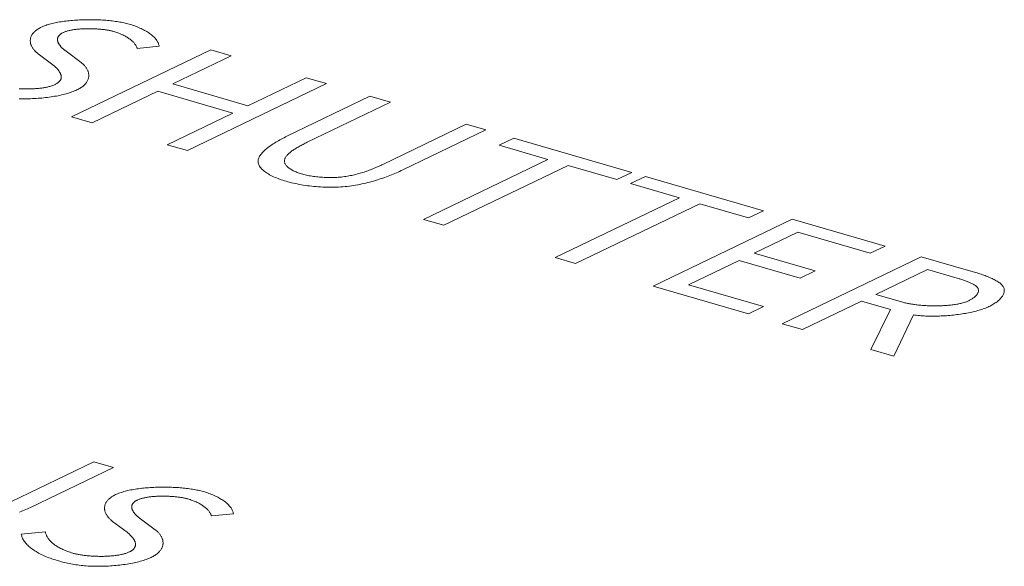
# Model space of a CAD drawing. Header units: millimetres. Extents: x 3925 to 5043, y -86 to 778.
# Tile 71 of 113: x 4735.12 to 4741.81, y 123.1 to 126.81. Entities that reach past the tile are written whole.
import ezdxf

# ---------------------------------------------------------------- set-up
doc = ezdxf.new("R2010")
doc.units = ezdxf.units.MM
doc.header["$LTSCALE"] = 46.255
doc.layers.add('H30K-TOP-COVDXF_CONTINUOUS_LINE', color=7, linetype='CONTINUOUS')

msp = doc.modelspace()

# ---------------------------------------------------------------- linework, layer by layer
at = {"layer": 'H30K-TOP-COVDXF_CONTINUOUS_LINE', "color": 7, "linetype": 'Continuous', "lineweight": 0}
for p, q in [((4735.9155, 126.6139), (4736.0647, 126.6293)), ((4735.2436, 126.5773), (4735.3425, 126.5027)), ((4735.5336, 126.5199), (4735.4322, 126.5954)), ((4736.4146, 126.6042), (4735.4698, 126.149)), ((4736.1577, 126.3732), (4736.5534, 126.5639)), ((4736.5534, 126.5639), (4736.4146, 126.6042)), ((4736.668, 126.2247), (4736.1577, 126.3732)), ((4736.2562, 125.9202), (4737.201, 126.3755)), ((4737.0638, 126.4154), (4736.668, 126.2247)), ((4737.201, 126.3755), (4737.0638, 126.4154)), ((4735.6086, 126.1086), (4736.0546, 126.3235)), ((4736.0546, 126.3235), (4736.5649, 126.1751)), ((4737.4965, 126.2895), (4736.9325, 126.0177)), ((4737.6353, 126.2492), (4737.4965, 126.2895)), ((4737.0702, 125.9769), (4737.6353, 126.2492)), ((4736.5649, 126.1751), (4736.119, 125.9602)), ((4735.4698, 126.149), (4735.6086, 126.1086)), ((4738.2829, 126.0608), (4738.1501, 126.0994)), ((4736.119, 125.9602), (4736.2562, 125.9202)), ((4738.4739, 126.0053), (4738.3734, 125.9568)), ((4738.3734, 125.9568), (4738.7046, 125.8605)), ((4739.2752, 125.7722), (4738.4739, 126.0053)), ((4738.7046, 125.8605), (4737.8604, 125.4537)), ((4737.9991, 125.4133), (4738.8434, 125.8201)), ((4738.8434, 125.8201), (4739.1747, 125.7237)), ((4739.1747, 125.7237), (4739.2752, 125.7722)), ((4739.3678, 125.7453), (4739.2672, 125.6968)), ((4739.2672, 125.6968), (4739.5985, 125.6005)), ((4740.1691, 125.5122), (4739.3678, 125.7453)), ((4739.5985, 125.6005), (4738.7542, 125.1937)), ((4738.893, 125.1533), (4739.7372, 125.5601)), ((4739.7372, 125.5601), (4740.0685, 125.4638)), ((4740.0685, 125.4638), (4740.1691, 125.5122)), ((4737.8604, 125.4537), (4737.9991, 125.4133)), ((4740.3645, 125.4553), (4739.4198, 125.0001)), ((4740.9958, 125.2717), (4740.3645, 125.4553)), ((4740.1064, 125.2237), (4740.4028, 125.3665)), ((4740.4028, 125.3665), (4740.8952, 125.2233)), ((4740.5212, 125.103), (4740.1064, 125.2237)), ((4740.8952, 125.2233), (4740.9958, 125.2717)), ((4738.7542, 125.1937), (4738.893, 125.1533)), ((4739.6604, 125.0088), (4740.0045, 125.1746)), ((4740.0045, 125.1746), (4740.4193, 125.054)), ((4741.242, 125.2001), (4740.2972, 124.7449)), ((4740.4193, 125.054), (4740.5212, 125.103)), ((4740.9335, 124.9443), (4741.2841, 125.1132)), ((4741.2841, 125.1132), (4741.4862, 125.0544)), ((4739.4198, 125.0001), (4740.0674, 124.8117)), ((4740.1692, 124.8608), (4739.6604, 125.0088)), ((4740.436, 124.7045), (4740.8369, 124.8977)), ((4740.8369, 124.8977), (4741.0338, 124.8404)), ((4741.117, 124.8909), (4740.9335, 124.9443)), ((4740.0674, 124.8117), (4740.1692, 124.8608)), ((4741.0338, 124.8404), (4740.8986, 124.57)), ((4741.0553, 124.5244), (4741.1885, 124.8054)), ((4740.2972, 124.7449), (4740.436, 124.7045)), ((4740.8986, 124.57), (4741.0553, 124.5244)), ((4735.7537, 123.7686), (4735.6209, 123.8072)), ((4736.0381, 123.3453), (4735.9367, 123.4208)), ((4736.42, 123.4394), (4736.5692, 123.4547)), ((4735.7481, 123.4027), (4735.847, 123.3281)), ((4735.2914, 123.3314), (4735.1281, 123.3161))]:
    msp.add_line(p, q, dxfattribs=at)
for points in [[(4735.2636, 126.7587), (4735.2575, 126.7557), (4735.2516, 126.7525), (4735.246, 126.7493), (4735.2407, 126.746), (4735.2357, 126.7426), (4735.2309, 126.7392), (4735.2264, 126.7358), (4735.2222, 126.7322), (4735.2183, 126.7286), (4735.2146, 126.725), (4735.2112, 126.7213), (4735.208, 126.7176), (4735.2051, 126.7138), (4735.2025, 126.71), (4735.2, 126.7062), (4735.1979, 126.7024), (4735.196, 126.6985), (4735.1943, 126.6945), (4735.1928, 126.6906), (4735.1916, 126.6866), (4735.1906, 126.6827), (4735.1899, 126.6787), (4735.1894, 126.6747), (4735.189, 126.6707), (4735.1889, 126.6667), (4735.1891, 126.6627), (4735.1894, 126.6587), (4735.1899, 126.6547), (4735.1907, 126.6507), (4735.1916, 126.6467), (4735.1927, 126.6427), (4735.1941, 126.6388), (4735.1956, 126.6349), (4735.1973, 126.6309), (4735.1992, 126.6271), (4735.2013, 126.6232), (4735.2036, 126.6194), (4735.206, 126.6156), (4735.2086, 126.6119), (4735.2114, 126.6082), (4735.2144, 126.6045), (4735.2175, 126.6009), (4735.2208, 126.5974), (4735.2242, 126.5939), (4735.2278, 126.5904), (4735.2315, 126.5871), (4735.2354, 126.5837), (4735.2394, 126.5805), (4735.2436, 126.5773)], [(4735.8597, 126.7796), (4735.8516, 126.7819), (4735.8432, 126.784), (4735.8346, 126.7861), (4735.8257, 126.7881), (4735.8165, 126.79), (4735.8071, 126.7919), (4735.7974, 126.7936), (4735.7875, 126.7953), (4735.7774, 126.7968), (4735.7671, 126.7983), (4735.7567, 126.7997), (4735.746, 126.801), (4735.7351, 126.8022), (4735.7241, 126.8033), (4735.713, 126.8043), (4735.7017, 126.8053), (4735.6903, 126.8061), (4735.6788, 126.8069), (4735.6672, 126.8075), (4735.6555, 126.8081), (4735.6437, 126.8086), (4735.6318, 126.8089), (4735.6199, 126.8092), (4735.608, 126.8094), (4735.596, 126.8095), (4735.584, 126.8095), (4735.572, 126.8094), (4735.56, 126.8092), (4735.548, 126.8089), (4735.536, 126.8085), (4735.5241, 126.808), (4735.5122, 126.8074), (4735.5003, 126.8067), (4735.4886, 126.8059), (4735.4769, 126.805), (4735.4653, 126.804), (4735.4538, 126.8029), (4735.4425, 126.8017), (4735.4312, 126.8004), (4735.4201, 126.799), (4735.4092, 126.7975), (4735.3984, 126.7958), (4735.3878, 126.7941), (4735.3773, 126.7923), (4735.3671, 126.7904), (4735.3571, 126.7883), (4735.3472, 126.7862), (4735.3377, 126.7839), (4735.3283, 126.7816), (4735.3192, 126.7791), (4735.3104, 126.7765), (4735.3019, 126.7738), (4735.2936, 126.771), (4735.2856, 126.7681), (4735.278, 126.7651), (4735.2706, 126.762), (4735.2636, 126.7587)], [(4736.0647, 126.6293), (4736.0638, 126.6343), (4736.0626, 126.6393), (4736.061, 126.6443), (4736.0591, 126.6493), (4736.0568, 126.6543), (4736.0542, 126.6592), (4736.0513, 126.6641), (4736.0481, 126.669), (4736.0446, 126.6739), (4736.0408, 126.6788), (4736.0366, 126.6836), (4736.0322, 126.6883), (4736.0275, 126.693), (4736.0225, 126.6977), (4736.0172, 126.7023), (4736.0116, 126.7069), (4736.0058, 126.7114), (4735.9997, 126.7159), (4735.9933, 126.7203), (4735.9867, 126.7246), (4735.9798, 126.7289), (4735.9727, 126.7331), (4735.9653, 126.7372), (4735.9577, 126.7412), (4735.9498, 126.7452), (4735.9418, 126.7491), (4735.9335, 126.7529), (4735.925, 126.7566), (4735.9162, 126.7602), (4735.9073, 126.7637), (4735.8982, 126.7671), (4735.8888, 126.7704), (4735.8793, 126.7735), (4735.8696, 126.7766), (4735.8597, 126.7796)], [(4735.4322, 126.5954), (4735.4296, 126.5974), (4735.4269, 126.5994), (4735.4243, 126.6015), (4735.4216, 126.6037), (4735.419, 126.6058), (4735.4165, 126.608), (4735.414, 126.6102), (4735.4115, 126.6124), (4735.409, 126.6147), (4735.4066, 126.6169), (4735.4043, 126.6193), (4735.402, 126.6216), (4735.3997, 126.6239), (4735.3976, 126.6263), (4735.3954, 126.6286), (4735.3934, 126.631), (4735.3914, 126.6334), (4735.3896, 126.6359), (4735.3877, 126.6383), (4735.386, 126.6407), (4735.3844, 126.6432), (4735.3829, 126.6456), (4735.3814, 126.6481), (4735.3801, 126.6505), (4735.3789, 126.653), (4735.3778, 126.6555), (4735.3768, 126.658), (4735.3759, 126.6604), (4735.3751, 126.6629), (4735.3745, 126.6653), (4735.374, 126.6678), (4735.3736, 126.6702), (4735.3734, 126.6727), (4735.3733, 126.6751), (4735.3734, 126.6775), (4735.3736, 126.68), (4735.3739, 126.6824), (4735.3745, 126.6847), (4735.3752, 126.6871), (4735.376, 126.6894), (4735.377, 126.6918), (4735.3782, 126.6941), (4735.3796, 126.6964), (4735.3812, 126.6986), (4735.3829, 126.7009), (4735.3849, 126.7031), (4735.387, 126.7053), (4735.3893, 126.7074), (4735.3919, 126.7096), (4735.3946, 126.7117), (4735.3976, 126.7137), (4735.4007, 126.7158), (4735.4041, 126.7178), (4735.4077, 126.7197), (4735.4116, 126.7217)], [(4735.4116, 126.7217), (4735.4155, 126.7235), (4735.4196, 126.7252), (4735.4238, 126.7269), (4735.4282, 126.7285), (4735.4328, 126.73), (4735.4376, 126.7315), (4735.4424, 126.7329), (4735.4475, 126.7342), (4735.4526, 126.7355), (4735.4579, 126.7367), (4735.4634, 126.7379), (4735.4689, 126.739), (4735.4745, 126.74), (4735.4803, 126.741), (4735.4862, 126.7419), (4735.4921, 126.7427), (4735.4982, 126.7435), (4735.5043, 126.7442), (4735.5105, 126.7449), (4735.5168, 126.7455), (4735.5232, 126.746), (4735.5296, 126.7465), (4735.536, 126.747), (4735.5425, 126.7474), (4735.5491, 126.7477), (4735.5557, 126.748), (4735.5623, 126.7482), (4735.569, 126.7483), (4735.5756, 126.7484), (4735.5823, 126.7485), (4735.589, 126.7485), (4735.5957, 126.7485), (4735.6024, 126.7483), (4735.6091, 126.7482), (4735.6157, 126.748), (4735.6223, 126.7477), (4735.629, 126.7474), (4735.6355, 126.7471), (4735.6421, 126.7467), (4735.6485, 126.7462), (4735.655, 126.7457), (4735.6614, 126.7452), (4735.6677, 126.7446), (4735.6739, 126.744), (4735.6801, 126.7433), (4735.6862, 126.7426), (4735.6922, 126.7418), (4735.6981, 126.741), (4735.7039, 126.7401), (4735.7096, 126.7392), (4735.7152, 126.7383), (4735.7207, 126.7373), (4735.726, 126.7363), (4735.7312, 126.7352), (4735.7363, 126.7341), (4735.7413, 126.733), (4735.7461, 126.7318), (4735.7507, 126.7305), (4735.7552, 126.7293)], [(4735.7552, 126.7293), (4735.7629, 126.727), (4735.7703, 126.7246), (4735.7776, 126.7222), (4735.7848, 126.7196), (4735.7917, 126.717), (4735.7986, 126.7143), (4735.8052, 126.7115), (4735.8117, 126.7087), (4735.818, 126.7058), (4735.8241, 126.7028), (4735.83, 126.6997), (4735.8358, 126.6966), (4735.8414, 126.6935), (4735.8468, 126.6902), (4735.852, 126.687), (4735.8571, 126.6836), (4735.8619, 126.6802), (4735.8666, 126.6768), (4735.8711, 126.6734), (4735.8754, 126.6698), (4735.8795, 126.6663), (4735.8834, 126.6627), (4735.8871, 126.6591), (4735.8906, 126.6554), (4735.8939, 126.6518), (4735.897, 126.648), (4735.8999, 126.6443), (4735.9026, 126.6406), (4735.9051, 126.6368), (4735.9073, 126.633), (4735.9094, 126.6292), (4735.9113, 126.6254), (4735.9129, 126.6216), (4735.9143, 126.6178), (4735.9155, 126.6139)], [(4735.3425, 126.5027), (4735.3452, 126.5006), (4735.348, 126.4984), (4735.3507, 126.4961), (4735.3533, 126.4938), (4735.356, 126.4915), (4735.3586, 126.4892), (4735.3611, 126.4868), (4735.3636, 126.4844), (4735.3661, 126.482), (4735.3685, 126.4795), (4735.3708, 126.477), (4735.3731, 126.4745), (4735.3753, 126.472), (4735.3775, 126.4695), (4735.3796, 126.4669), (4735.3815, 126.4643), (4735.3835, 126.4617), (4735.3853, 126.4591), (4735.387, 126.4565), (4735.3886, 126.4538), (4735.3902, 126.4512), (4735.3916, 126.4485), (4735.3929, 126.4459), (4735.3941, 126.4432), (4735.3952, 126.4406), (4735.3962, 126.4379), (4735.397, 126.4352), (4735.3978, 126.4326), (4735.3983, 126.4299), (4735.3988, 126.4273), (4735.3991, 126.4246), (4735.3992, 126.422), (4735.3992, 126.4193), (4735.3991, 126.4167), (4735.3988, 126.4141), (4735.3983, 126.4115), (4735.3977, 126.4089), (4735.3968, 126.4064), (4735.3958, 126.4038), (4735.3947, 126.4013), (4735.3933, 126.3988), (4735.3918, 126.3963), (4735.39, 126.3939), (4735.3881, 126.3915), (4735.386, 126.3891), (4735.3836, 126.3867), (4735.3811, 126.3844), (4735.3783, 126.3821), (4735.3753, 126.3798), (4735.3721, 126.3776), (4735.3687, 126.3754), (4735.365, 126.3732), (4735.3612, 126.3711), (4735.357, 126.369)], [(4735.5063, 126.3326), (4735.5128, 126.3358), (4735.519, 126.3392), (4735.5249, 126.3426), (4735.5305, 126.346), (4735.5358, 126.3496), (4735.5409, 126.3532), (4735.5456, 126.3568), (4735.5501, 126.3606), (4735.5543, 126.3643), (4735.5582, 126.3682), (4735.5619, 126.372), (4735.5653, 126.376), (4735.5684, 126.3799), (4735.5713, 126.3839), (4735.5739, 126.388), (4735.5763, 126.3921), (4735.5784, 126.3962), (4735.5802, 126.4003), (4735.5818, 126.4045), (4735.5832, 126.4086), (4735.5843, 126.4128), (4735.5852, 126.417), (4735.5858, 126.4212), (4735.5862, 126.4255), (4735.5864, 126.4297), (4735.5863, 126.4339), (4735.5861, 126.4381), (4735.5856, 126.4423), (4735.5849, 126.4465), (4735.5839, 126.4507), (4735.5828, 126.4549), (4735.5814, 126.459), (4735.5799, 126.4631), (4735.5781, 126.4672), (4735.5762, 126.4713), (4735.574, 126.4753), (4735.5716, 126.4793), (4735.5691, 126.4833), (4735.5663, 126.4872), (4735.5634, 126.4911), (4735.5603, 126.4949), (4735.557, 126.4986), (4735.5535, 126.5023), (4735.5499, 126.506), (4735.5461, 126.5095), (4735.5421, 126.5131), (4735.5379, 126.5165), (4735.5336, 126.5199)], [(4735.357, 126.369), (4735.3526, 126.367), (4735.3481, 126.3651), (4735.3433, 126.3632), (4735.3384, 126.3614), (4735.3332, 126.3597), (4735.328, 126.3581), (4735.3225, 126.3565), (4735.3169, 126.355), (4735.3111, 126.3536), (4735.3052, 126.3523), (4735.2991, 126.351), (4735.2929, 126.3498), (4735.2866, 126.3486), (4735.2801, 126.3476), (4735.2736, 126.3466), (4735.2669, 126.3456), (4735.2601, 126.3448), (4735.2533, 126.344), (4735.2463, 126.3433), (4735.2393, 126.3426), (4735.2322, 126.342), (4735.225, 126.3415), (4735.2178, 126.341), (4735.2105, 126.3406), (4735.2031, 126.3402), (4735.1958, 126.34), (4735.1884, 126.3397), (4735.1809, 126.3396), (4735.1735, 126.3395), (4735.166, 126.3394), (4735.1585, 126.3395), (4735.151, 126.3395), (4735.1435, 126.3397), (4735.1361, 126.3399), (4735.1286, 126.3401), (4735.1212, 126.3404), (4735.1138, 126.3408)], [(4735.114, 126.2723), (4735.1265, 126.2721), (4735.1391, 126.272), (4735.1518, 126.272), (4735.1646, 126.2721), (4735.1774, 126.2724), (4735.1903, 126.2727), (4735.2032, 126.2733), (4735.216, 126.2739), (4735.2289, 126.2747), (4735.2418, 126.2756), (4735.2546, 126.2766), (4735.2674, 126.2777), (4735.2802, 126.279), (4735.2928, 126.2803), (4735.3053, 126.2819), (4735.3178, 126.2835), (4735.3301, 126.2852), (4735.3423, 126.2871), (4735.3543, 126.2891), (4735.3662, 126.2912), (4735.3779, 126.2934), (4735.3893, 126.2957), (4735.4006, 126.2982), (4735.4116, 126.3007), (4735.4224, 126.3034), (4735.433, 126.3062), (4735.4433, 126.3091), (4735.4532, 126.3121), (4735.4629, 126.3153), (4735.4723, 126.3185), (4735.4813, 126.3219), (4735.49, 126.3253), (4735.4983, 126.3289), (4735.5063, 126.3326)], [(4738.1501, 126.0994), (4737.585, 125.8272), (4737.5778, 125.8238), (4737.5706, 125.8204), (4737.5632, 125.817), (4737.5557, 125.8136), (4737.548, 125.8102), (4737.5403, 125.8069), (4737.5324, 125.8035), (4737.5245, 125.8002), (4737.5164, 125.7969), (4737.5082, 125.7936), (4737.4999, 125.7904), (4737.4915, 125.7873), (4737.483, 125.7841), (4737.4744, 125.7811), (4737.4656, 125.7781), (4737.4568, 125.7751), (4737.4479, 125.7722), (4737.4388, 125.7694), (4737.4297, 125.7667), (4737.4204, 125.7641), (4737.4111, 125.7616), (4737.4017, 125.7591), (4737.3921, 125.7568), (4737.3825, 125.7545), (4737.3728, 125.7524), (4737.363, 125.7504), (4737.3531, 125.7485), (4737.3431, 125.7468), (4737.333, 125.7452), (4737.3228, 125.7437), (4737.3125, 125.7424), (4737.3022, 125.7412), (4737.2917, 125.7402), (4737.2812, 125.7393), (4737.2707, 125.7386), (4737.2601, 125.738), (4737.2495, 125.7376), (4737.2389, 125.7374), (4737.2282, 125.7373), (4737.2175, 125.7374), (4737.2068, 125.7376), (4737.1961, 125.7379), (4737.1855, 125.7384), (4737.1749, 125.739), (4737.1644, 125.7398), (4737.154, 125.7406), (4737.1436, 125.7416), (4737.1334, 125.7428), (4737.1232, 125.744), (4737.1133, 125.7454), (4737.1034, 125.7468), (4737.0937, 125.7484), (4737.0842, 125.7501), (4737.0749, 125.7519), (4737.0658, 125.7538), (4737.057, 125.7558), (4737.0483, 125.7579), (4737.0399, 125.7601), (4737.0318, 125.7624)], [(4736.9274, 125.7121), (4736.9391, 125.7088), (4736.9511, 125.7056), (4736.9635, 125.7025), (4736.9762, 125.6995), (4736.9891, 125.6967), (4737.0023, 125.6939), (4737.0158, 125.6913), (4737.0295, 125.6888), (4737.0435, 125.6865), (4737.0576, 125.6843), (4737.072, 125.6823), (4737.0865, 125.6804), (4737.1011, 125.6787), (4737.1159, 125.6771), (4737.1308, 125.6757), (4737.1458, 125.6745), (4737.161, 125.6735), (4737.1761, 125.6727), (4737.1913, 125.6721), (4737.2066, 125.6716), (4737.2219, 125.6714), (4737.2372, 125.6714), (4737.2524, 125.6716), (4737.2676, 125.672), (4737.2828, 125.6727), (4737.2979, 125.6735), (4737.3127, 125.6746), (4737.3274, 125.676), (4737.342, 125.6775), (4737.3565, 125.6793), (4737.3709, 125.6812), (4737.3852, 125.6834), (4737.3994, 125.6857), (4737.4134, 125.6882), (4737.4274, 125.6909), (4737.4413, 125.6938), (4737.455, 125.6968), (4737.4686, 125.6999), (4737.4821, 125.7033), (4737.4955, 125.7067), (4737.5087, 125.7103), (4737.5217, 125.714), (4737.5347, 125.7178), (4737.5475, 125.7218), (4737.5601, 125.7258), (4737.5726, 125.7299), (4737.5849, 125.7341), (4737.597, 125.7384), (4737.609, 125.7428), (4737.6208, 125.7473), (4737.6325, 125.7518), (4737.6439, 125.7563), (4737.6552, 125.7609), (4737.6663, 125.7655), (4737.6772, 125.7702), (4737.6879, 125.7749), (4737.6984, 125.7796), (4737.7087, 125.7843), (4737.7188, 125.789), (4738.2829, 126.0608)], [(4736.9325, 126.0177), (4736.9228, 126.0129), (4736.9131, 126.008), (4736.9035, 126.003), (4736.894, 125.998), (4736.8846, 125.9929), (4736.8754, 125.9877), (4736.8663, 125.9825), (4736.8573, 125.9772), (4736.8485, 125.9719), (4736.84, 125.9665), (4736.8316, 125.9611), (4736.8235, 125.9556), (4736.8156, 125.9501), (4736.808, 125.9446), (4736.8007, 125.939), (4736.7936, 125.9334), (4736.7869, 125.9278), (4736.7806, 125.9221), (4736.7746, 125.9164), (4736.7689, 125.9107), (4736.7637, 125.905), (4736.7588, 125.8993), (4736.7544, 125.8936), (4736.7504, 125.8878), (4736.7469, 125.8821), (4736.7439, 125.8764), (4736.7413, 125.8707), (4736.7393, 125.8649), (4736.7378, 125.8592), (4736.7368, 125.8535), (4736.7364, 125.8479), (4736.7366, 125.8422), (4736.7374, 125.8366), (4736.7388, 125.8309), (4736.7409, 125.8252), (4736.7435, 125.8196), (4736.7467, 125.8141), (4736.7505, 125.8086), (4736.7548, 125.8031), (4736.7596, 125.7977), (4736.765, 125.7923), (4736.7708, 125.787), (4736.7772, 125.7818), (4736.7839, 125.7767), (4736.7911, 125.7716), (4736.7987, 125.7667), (4736.8067, 125.7618), (4736.8151, 125.757), (4736.8239, 125.7523), (4736.833, 125.7477), (4736.8424, 125.7433), (4736.8522, 125.7389), (4736.8622, 125.7347), (4736.8725, 125.7306), (4736.883, 125.7266), (4736.8938, 125.7228), (4736.9048, 125.7191), (4736.916, 125.7155), (4736.9274, 125.7121)], [(4737.0318, 125.7624), (4737.0241, 125.7647), (4737.0166, 125.7672), (4737.0093, 125.7697), (4737.0021, 125.7724), (4736.9952, 125.7752), (4736.9885, 125.778), (4736.982, 125.781), (4736.9758, 125.7841), (4736.9698, 125.7872), (4736.964, 125.7905), (4736.9586, 125.7938), (4736.9534, 125.7972), (4736.9485, 125.8006), (4736.9439, 125.8041), (4736.9396, 125.8077), (4736.9356, 125.8113), (4736.932, 125.815), (4736.9287, 125.8187), (4736.9257, 125.8225), (4736.9231, 125.8262), (4736.9208, 125.8301), (4736.919, 125.8339), (4736.9175, 125.8378), (4736.9164, 125.8417), (4736.9158, 125.8456), (4736.9155, 125.8496), (4736.9157, 125.8536), (4736.9163, 125.8577), (4736.9173, 125.8617), (4736.9187, 125.8658), (4736.9205, 125.8698), (4736.9226, 125.8739), (4736.9251, 125.8779), (4736.928, 125.882), (4736.9312, 125.886), (4736.9346, 125.89), (4736.9384, 125.8941), (4736.9425, 125.8981), (4736.9468, 125.902), (4736.9514, 125.906), (4736.9563, 125.91), (4736.9613, 125.9139), (4736.9666, 125.9179), (4736.9721, 125.9218), (4736.9778, 125.9256), (4736.9837, 125.9295), (4736.9897, 125.9333), (4736.9959, 125.9372), (4737.0023, 125.9409), (4737.0087, 125.9447), (4737.0153, 125.9484), (4737.0219, 125.9521), (4737.0287, 125.9558), (4737.0355, 125.9594), (4737.0424, 125.963), (4737.0493, 125.9665), (4737.0563, 125.97), (4737.0632, 125.9735), (4737.0702, 125.9769)], [(4741.7017, 124.8613), (4741.7094, 124.8651), (4741.7169, 124.869), (4741.7241, 124.873), (4741.7311, 124.8771), (4741.7379, 124.8813), (4741.7443, 124.8856), (4741.7505, 124.89), (4741.7564, 124.8944), (4741.7621, 124.8989), (4741.7674, 124.9034), (4741.7724, 124.908), (4741.7771, 124.9127), (4741.7815, 124.9173), (4741.7856, 124.922), (4741.7893, 124.9268), (4741.7926, 124.9315), (4741.7957, 124.9363), (4741.7983, 124.941), (4741.8006, 124.9458), (4741.8025, 124.9506), (4741.8039, 124.9553), (4741.805, 124.9601), (4741.8057, 124.9648), (4741.806, 124.9694), (4741.8058, 124.9741), (4741.8052, 124.9787), (4741.8042, 124.9832), (4741.8027, 124.9877), (4741.8008, 124.9922), (4741.7984, 124.9966), (4741.7955, 125.0009), (4741.7922, 125.0052), (4741.7884, 125.0094), (4741.7842, 125.0135), (4741.7797, 125.0176), (4741.7748, 125.0216), (4741.7695, 125.0255), (4741.7638, 125.0294), (4741.7578, 125.0332), (4741.7516, 125.037), (4741.745, 125.0407), (4741.7381, 125.0443), (4741.731, 125.0479), (4741.7236, 125.0514), (4741.716, 125.0549), (4741.7082, 125.0583), (4741.7002, 125.0616), (4741.692, 125.0649), (4741.6836, 125.0681), (4741.6751, 125.0713), (4741.6665, 125.0745), (4741.6577, 125.0775), (4741.6488, 125.0805), (4741.6399, 125.0835), (4741.6308, 125.0864), (4741.6217, 125.0893), (4741.6126, 125.0921), (4741.6035, 125.0949), (4741.5944, 125.0976), (4741.242, 125.2001)], [(4741.4862, 125.0544), (4741.4986, 125.0506), (4741.5048, 125.0487), (4741.511, 125.0468), (4741.5172, 125.0448), (4741.5233, 125.0428), (4741.5294, 125.0408), (4741.5354, 125.0388), (4741.5413, 125.0367), (4741.5472, 125.0346), (4741.5529, 125.0325), (4741.5585, 125.0303), (4741.564, 125.0281), (4741.5694, 125.0258), (4741.5746, 125.0235), (4741.5797, 125.0212), (4741.5845, 125.0189), (4741.5892, 125.0165), (4741.5938, 125.014), (4741.5981, 125.0116), (4741.6021, 125.0091), (4741.606, 125.0065), (4741.6096, 125.0039), (4741.613, 125.0012), (4741.6161, 124.9986), (4741.6189, 124.9958), (4741.6215, 124.993), (4741.6237, 124.9902), (4741.6257, 124.9873), (4741.6273, 124.9844), (4741.6285, 124.9815), (4741.6295, 124.9785), (4741.6301, 124.9755), (4741.6305, 124.9725), (4741.6305, 124.9695), (4741.6303, 124.9664), (4741.6298, 124.9633), (4741.629, 124.9602), (4741.6279, 124.957), (4741.6266, 124.9539), (4741.625, 124.9508), (4741.6232, 124.9476), (4741.6211, 124.9445), (4741.6188, 124.9414), (4741.6162, 124.9383), (4741.6135, 124.9352), (4741.6105, 124.9321), (4741.6072, 124.9291), (4741.6038, 124.9261), (4741.6002, 124.9231), (4741.5963, 124.9202), (4741.5923, 124.9173), (4741.5881, 124.9144), (4741.5837, 124.9117), (4741.5791, 124.909), (4741.5744, 124.9063), (4741.5695, 124.9037), (4741.5644, 124.9012)], [(4741.5644, 124.9012), (4741.5593, 124.8988), (4741.554, 124.8966), (4741.5485, 124.8944), (4741.5427, 124.8923), (4741.5368, 124.8903), (4741.5306, 124.8884), (4741.5242, 124.8866), (4741.5177, 124.8848), (4741.511, 124.8831), (4741.5041, 124.8816), (4741.497, 124.8801), (4741.4898, 124.8786), (4741.4825, 124.8773), (4741.475, 124.876), (4741.4673, 124.8748), (4741.4596, 124.8737), (4741.4517, 124.8727), (4741.4437, 124.8717), (4741.4356, 124.8709), (4741.4274, 124.8701), (4741.4192, 124.8693), (4741.4108, 124.8687), (4741.4024, 124.8681), (4741.3939, 124.8676), (4741.3854, 124.8672), (4741.3768, 124.8668), (4741.3682, 124.8665), (4741.3595, 124.8663), (4741.3509, 124.8661), (4741.3422, 124.866), (4741.3334, 124.866), (4741.3247, 124.8661), (4741.316, 124.8662), (4741.3073, 124.8664), (4741.2987, 124.8666), (4741.29, 124.867), (4741.2814, 124.8674), (4741.2729, 124.8678), (4741.2644, 124.8683), (4741.2559, 124.8689), (4741.2476, 124.8695), (4741.2393, 124.8702), (4741.231, 124.871), (4741.2229, 124.8718), (4741.2149, 124.8727), (4741.2069, 124.8736), (4741.1991, 124.8746), (4741.1914, 124.8757), (4741.1839, 124.8768), (4741.1765, 124.8779), (4741.1692, 124.8792), (4741.162, 124.8804), (4741.1551, 124.8818), (4741.1483, 124.8832), (4741.1416, 124.8846), (4741.1352, 124.8861), (4741.129, 124.8876), (4741.1229, 124.8892), (4741.117, 124.8909)], [(4741.1885, 124.8054), (4741.1983, 124.8039), (4741.2082, 124.8026), (4741.2185, 124.8014), (4741.2289, 124.8003), (4741.2395, 124.7993), (4741.2502, 124.7985), (4741.2612, 124.7978), (4741.2722, 124.7972), (4741.2835, 124.7968), (4741.2948, 124.7964), (4741.3063, 124.7962), (4741.3179, 124.7961), (4741.3295, 124.7961), (4741.3413, 124.7962), (4741.3531, 124.7965), (4741.3649, 124.7968), (4741.3769, 124.7973), (4741.3888, 124.7979), (4741.4007, 124.7986), (4741.4127, 124.7994), (4741.4247, 124.8003), (4741.4366, 124.8013), (4741.4485, 124.8024), (4741.4604, 124.8036), (4741.4722, 124.8049), (4741.484, 124.8064), (4741.4957, 124.8079), (4741.5073, 124.8095), (4741.5187, 124.8112), (4741.5301, 124.8131), (4741.5414, 124.815), (4741.5525, 124.817), (4741.5634, 124.8191), (4741.5742, 124.8213), (4741.5849, 124.8236), (4741.5953, 124.826), (4741.6055, 124.8285), (4741.6156, 124.831), (4741.6254, 124.8337), (4741.635, 124.8364), (4741.6443, 124.8392), (4741.6534, 124.8421), (4741.6622, 124.8451), (4741.6707, 124.8482), (4741.6789, 124.8513), (4741.6868, 124.8546), (4741.6945, 124.8579), (4741.7017, 124.8613)], [(4735.6209, 123.8072), (4735.0558, 123.5349)], [(4735.1147, 123.4641), (4735.126, 123.4687), (4735.1371, 123.4733), (4735.148, 123.478), (4735.1587, 123.4827), (4735.1692, 123.4874), (4735.1795, 123.4921), (4735.1896, 123.4968), (4735.7537, 123.7686)], [(4736.3641, 123.605), (4736.3561, 123.6073), (4736.3477, 123.6094), (4736.3391, 123.6115), (4736.3302, 123.6135), (4736.321, 123.6154), (4736.3116, 123.6173), (4736.3019, 123.619), (4736.292, 123.6207), (4736.2819, 123.6222), (4736.2716, 123.6237), (4736.2611, 123.6251), (4736.2505, 123.6264), (4736.2396, 123.6276), (4736.2286, 123.6287), (4736.2175, 123.6298), (4736.2062, 123.6307), (4736.1948, 123.6315), (4736.1833, 123.6323), (4736.1716, 123.6329), (4736.1599, 123.6335), (4736.1482, 123.634), (4736.1363, 123.6343), (4736.1244, 123.6346), (4736.1125, 123.6348), (4736.1005, 123.6349), (4736.0885, 123.6349), (4736.0765, 123.6348), (4736.0644, 123.6346), (4736.0524, 123.6343), (4736.0405, 123.6339), (4736.0285, 123.6334), (4736.0166, 123.6328), (4736.0048, 123.6321), (4735.9931, 123.6313), (4735.9814, 123.6304), (4735.9698, 123.6294), (4735.9583, 123.6283), (4735.9469, 123.6271), (4735.9357, 123.6258), (4735.9246, 123.6244), (4735.9137, 123.6229), (4735.9029, 123.6212), (4735.8922, 123.6195), (4735.8818, 123.6177), (4735.8716, 123.6158), (4735.8615, 123.6137), (4735.8517, 123.6116), (4735.8421, 123.6093), (4735.8328, 123.607), (4735.8237, 123.6045), (4735.8149, 123.6019), (4735.8063, 123.5992), (4735.7981, 123.5964), (4735.7901, 123.5935), (4735.7824, 123.5905), (4735.7751, 123.5874), (4735.7681, 123.5842)], [(4735.7681, 123.5842), (4735.7619, 123.5811), (4735.7561, 123.5779), (4735.7505, 123.5747), (4735.7452, 123.5714), (4735.7401, 123.5681), (4735.7354, 123.5646), (4735.7309, 123.5612), (4735.7267, 123.5576), (4735.7228, 123.554), (4735.7191, 123.5504), (4735.7157, 123.5467), (4735.7125, 123.543), (4735.7096, 123.5393), (4735.7069, 123.5355), (4735.7045, 123.5316), (4735.7024, 123.5278), (4735.7004, 123.5239), (4735.6988, 123.5199), (4735.6973, 123.516), (4735.6961, 123.5121), (4735.6951, 123.5081), (4735.6944, 123.5041), (4735.6938, 123.5001), (4735.6935, 123.4961), (4735.6934, 123.4921), (4735.6935, 123.4881), (4735.6939, 123.4841), (4735.6944, 123.4801), (4735.6951, 123.4761), (4735.6961, 123.4721), (4735.6972, 123.4681), (4735.6986, 123.4642), (4735.7001, 123.4603), (4735.7018, 123.4564), (4735.7037, 123.4525), (4735.7058, 123.4486), (4735.7081, 123.4448), (4735.7105, 123.441), (4735.7131, 123.4373), (4735.7159, 123.4336), (4735.7189, 123.43), (4735.722, 123.4263), (4735.7252, 123.4228), (4735.7287, 123.4193), (4735.7323, 123.4159), (4735.736, 123.4125), (4735.7399, 123.4092), (4735.7439, 123.4059), (4735.7481, 123.4027)], [(4735.9367, 123.4208), (4735.934, 123.4228), (4735.9314, 123.4249), (4735.9287, 123.4269), (4735.9261, 123.4291), (4735.9235, 123.4312), (4735.921, 123.4334), (4735.9184, 123.4356), (4735.9159, 123.4378), (4735.9135, 123.4401), (4735.9111, 123.4424), (4735.9087, 123.4447), (4735.9065, 123.447), (4735.9042, 123.4493), (4735.902, 123.4517), (4735.8999, 123.4541), (4735.8979, 123.4564), (4735.8959, 123.4589), (4735.894, 123.4613), (4735.8922, 123.4637), (4735.8905, 123.4661), (4735.8889, 123.4686), (4735.8874, 123.471), (4735.8859, 123.4735), (4735.8846, 123.476), (4735.8834, 123.4784), (4735.8822, 123.4809), (4735.8812, 123.4834), (4735.8804, 123.4858), (4735.8796, 123.4883), (4735.879, 123.4908), (4735.8785, 123.4932), (4735.8781, 123.4957), (4735.8779, 123.4981), (4735.8778, 123.5005), (4735.8778, 123.503), (4735.8781, 123.5054), (4735.8784, 123.5078), (4735.8789, 123.5101), (4735.8796, 123.5125), (4735.8805, 123.5149), (4735.8815, 123.5172), (4735.8827, 123.5195), (4735.8841, 123.5218), (4735.8857, 123.524), (4735.8874, 123.5263), (4735.8893, 123.5285), (4735.8915, 123.5307), (4735.8938, 123.5329), (4735.8964, 123.535), (4735.8991, 123.5371), (4735.9021, 123.5392), (4735.9052, 123.5412), (4735.9086, 123.5432), (4735.9122, 123.5451), (4735.9161, 123.5471)], [(4735.9161, 123.5471), (4735.92, 123.5489), (4735.924, 123.5506), (4735.9283, 123.5523), (4735.9327, 123.5539), (4735.9373, 123.5554), (4735.942, 123.5569), (4735.9469, 123.5583), (4735.952, 123.5596), (4735.9571, 123.5609), (4735.9624, 123.5621), (4735.9678, 123.5633), (4735.9734, 123.5644), (4735.979, 123.5654), (4735.9848, 123.5664), (4735.9907, 123.5673), (4735.9966, 123.5681), (4736.0027, 123.5689), (4736.0088, 123.5696), (4736.015, 123.5703), (4736.0213, 123.5709), (4736.0276, 123.5715), (4736.0341, 123.5719), (4736.0405, 123.5724), (4736.047, 123.5728), (4736.0536, 123.5731), (4736.0602, 123.5734), (4736.0668, 123.5736), (4736.0735, 123.5737), (4736.0801, 123.5739), (4736.0868, 123.5739), (4736.0935, 123.5739), (4736.1002, 123.5739), (4736.1069, 123.5738), (4736.1135, 123.5736), (4736.1202, 123.5734), (4736.1268, 123.5731), (4736.1334, 123.5728), (4736.14, 123.5725), (4736.1465, 123.5721), (4736.153, 123.5716), (4736.1595, 123.5712), (4736.1658, 123.5706), (4736.1722, 123.57), (4736.1784, 123.5694), (4736.1846, 123.5687), (4736.1907, 123.568), (4736.1967, 123.5672), (4736.2026, 123.5664), (4736.2084, 123.5655), (4736.2141, 123.5646), (4736.2197, 123.5637), (4736.2251, 123.5627), (4736.2305, 123.5617), (4736.2357, 123.5606), (4736.2408, 123.5595), (4736.2458, 123.5584), (4736.2506, 123.5572), (4736.2552, 123.5559), (4736.2597, 123.5547)], [(4736.2597, 123.5547), (4736.2673, 123.5524), (4736.2748, 123.55), (4736.2821, 123.5476), (4736.2893, 123.545), (4736.2962, 123.5424), (4736.303, 123.5397), (4736.3097, 123.5369), (4736.3161, 123.5341), (4736.3224, 123.5312), (4736.3286, 123.5282), (4736.3345, 123.5251), (4736.3403, 123.522), (4736.3459, 123.5189), (4736.3513, 123.5156), (4736.3565, 123.5124), (4736.3616, 123.509), (4736.3664, 123.5057), (4736.3711, 123.5022), (4736.3756, 123.4988), (4736.3799, 123.4953), (4736.384, 123.4917), (4736.3879, 123.4881), (4736.3916, 123.4845), (4736.3951, 123.4808), (4736.3984, 123.4772), (4736.4015, 123.4735), (4736.4044, 123.4697), (4736.4071, 123.466), (4736.4096, 123.4622), (4736.4118, 123.4584), (4736.4139, 123.4546), (4736.4157, 123.4508), (4736.4174, 123.447), (4736.4188, 123.4432), (4736.42, 123.4394)], [(4736.5692, 123.4547), (4736.5683, 123.4597), (4736.567, 123.4647), (4736.5655, 123.4697), (4736.5635, 123.4747), (4736.5613, 123.4797), (4736.5587, 123.4846), (4736.5558, 123.4896), (4736.5526, 123.4945), (4736.5491, 123.4993), (4736.5453, 123.5042), (4736.5411, 123.509), (4736.5367, 123.5137), (4736.532, 123.5184), (4736.527, 123.5231), (4736.5217, 123.5277), (4736.5161, 123.5323), (4736.5103, 123.5368), (4736.5042, 123.5413), (4736.4978, 123.5457), (4736.4912, 123.55), (4736.4843, 123.5543), (4736.4771, 123.5585), (4736.4698, 123.5626), (4736.4622, 123.5666), (4736.4543, 123.5706), (4736.4462, 123.5745), (4736.4379, 123.5783), (4736.4294, 123.582), (4736.4207, 123.5856), (4736.4118, 123.5891), (4736.4026, 123.5925), (4736.3933, 123.5958), (4736.3838, 123.599), (4736.374, 123.602), (4736.3641, 123.605)], [(4736.0108, 123.158), (4736.0173, 123.1612), (4736.0235, 123.1646), (4736.0294, 123.168), (4736.035, 123.1714), (4736.0403, 123.175), (4736.0453, 123.1786), (4736.0501, 123.1822), (4736.0546, 123.186), (4736.0588, 123.1897), (4736.0627, 123.1936), (4736.0664, 123.1975), (4736.0698, 123.2014), (4736.0729, 123.2053), (4736.0758, 123.2094), (4736.0784, 123.2134), (4736.0807, 123.2175), (4736.0828, 123.2216), (4736.0847, 123.2257), (4736.0863, 123.2299), (4736.0876, 123.234), (4736.0888, 123.2382), (4736.0896, 123.2424), (4736.0903, 123.2467), (4736.0907, 123.2509), (4736.0909, 123.2551), (4736.0908, 123.2593), (4736.0905, 123.2635), (4736.0901, 123.2677), (4736.0893, 123.2719), (4736.0884, 123.2761), (4736.0873, 123.2803), (4736.0859, 123.2844), (4736.0844, 123.2885), (4736.0826, 123.2926), (4736.0806, 123.2967), (4736.0785, 123.3007), (4736.0761, 123.3047), (4736.0736, 123.3087), (4736.0708, 123.3126), (4736.0679, 123.3165), (4736.0648, 123.3203), (4736.0615, 123.324), (4736.058, 123.3277), (4736.0544, 123.3314), (4736.0506, 123.335), (4736.0466, 123.3385), (4736.0424, 123.3419), (4736.0381, 123.3453)], [(4735.1281, 123.3161), (4735.1291, 123.3102), (4735.1305, 123.3042), (4735.1323, 123.2982), (4735.1345, 123.2923), (4735.1372, 123.2864), (4735.1402, 123.2805), (4735.1436, 123.2746), (4735.1473, 123.2688), (4735.1515, 123.263), (4735.156, 123.2572), (4735.1609, 123.2515), (4735.1661, 123.2458), (4735.1717, 123.2401), (4735.1776, 123.2346), (4735.1839, 123.229), (4735.1905, 123.2236), (4735.1974, 123.2182), (4735.2046, 123.2129), (4735.2122, 123.2076), (4735.2201, 123.2025), (4735.2282, 123.1974), (4735.2367, 123.1924), (4735.2454, 123.1874), (4735.2545, 123.1826), (4735.2638, 123.1779), (4735.2734, 123.1733), (4735.2833, 123.1688), (4735.2934, 123.1644), (4735.3038, 123.1601), (4735.3144, 123.1559), (4735.3253, 123.1518), (4735.3364, 123.1479), (4735.3477, 123.1441), (4735.3593, 123.1404), (4735.3711, 123.1369)], [(4735.477, 123.1868), (4735.4679, 123.1895), (4735.459, 123.1924), (4735.4503, 123.1953), (4735.4418, 123.1984), (4735.4335, 123.2015), (4735.4254, 123.2048), (4735.4175, 123.2082), (4735.4099, 123.2116), (4735.4024, 123.2151), (4735.3952, 123.2188), (4735.3882, 123.2225), (4735.3815, 123.2262), (4735.3749, 123.2301), (4735.3686, 123.234), (4735.3625, 123.238), (4735.3567, 123.242), (4735.3511, 123.2462), (4735.3457, 123.2503), (4735.3405, 123.2546), (4735.3356, 123.2588), (4735.331, 123.2632), (4735.3265, 123.2675), (4735.3224, 123.2719), (4735.3184, 123.2764), (4735.3148, 123.2809), (4735.3113, 123.2854), (4735.3082, 123.2899), (4735.3053, 123.2945), (4735.3026, 123.299), (4735.3002, 123.3036), (4735.2981, 123.3083), (4735.2962, 123.3129), (4735.2946, 123.3175), (4735.2932, 123.3221), (4735.2922, 123.3268), (4735.2914, 123.3314)], [(4735.847, 123.3281), (4735.8497, 123.326), (4735.8524, 123.3238), (4735.8551, 123.3215), (4735.8578, 123.3192), (4735.8604, 123.3169), (4735.863, 123.3146), (4735.8656, 123.3122), (4735.8681, 123.3098), (4735.8706, 123.3074), (4735.873, 123.3049), (4735.8753, 123.3024), (4735.8776, 123.2999), (4735.8798, 123.2974), (4735.882, 123.2949), (4735.884, 123.2923), (4735.886, 123.2897), (4735.8879, 123.2871), (4735.8898, 123.2845), (4735.8915, 123.2819), (4735.8931, 123.2792), (4735.8947, 123.2766), (4735.8961, 123.274), (4735.8974, 123.2713), (4735.8986, 123.2686), (4735.8997, 123.266), (4735.9007, 123.2633), (4735.9015, 123.2606), (4735.9022, 123.258), (4735.9028, 123.2553), (4735.9033, 123.2527), (4735.9036, 123.25), (4735.9037, 123.2474), (4735.9037, 123.2447), (4735.9036, 123.2421), (4735.9033, 123.2395), (4735.9028, 123.2369), (4735.9021, 123.2343), (4735.9013, 123.2318), (4735.9003, 123.2292), (4735.8992, 123.2267), (4735.8978, 123.2242), (4735.8963, 123.2218), (4735.8945, 123.2193), (4735.8926, 123.2169), (4735.8905, 123.2145), (4735.8881, 123.2121), (4735.8856, 123.2098), (4735.8828, 123.2075), (4735.8798, 123.2052), (4735.8766, 123.203), (4735.8732, 123.2008), (4735.8695, 123.1986), (4735.8656, 123.1965), (4735.8615, 123.1945)], [(4735.3711, 123.1369), (4735.3809, 123.1341), (4735.3908, 123.1313), (4735.4009, 123.1286), (4735.4111, 123.126), (4735.4214, 123.1234), (4735.4318, 123.1209), (4735.4425, 123.1185), (4735.4532, 123.1162), (4735.4642, 123.114), (4735.4753, 123.1119), (4735.4866, 123.1099), (4735.4981, 123.1081), (4735.5099, 123.1064), (4735.5218, 123.1048), (4735.534, 123.1033), (4735.5463, 123.102), (4735.5579, 123.101), (4735.5697, 123.1001), (4735.5817, 123.0993), (4735.5938, 123.0987), (4735.6061, 123.0981), (4735.6185, 123.0978), (4735.631, 123.0975), (4735.6436, 123.0974), (4735.6563, 123.0974), (4735.6691, 123.0975), (4735.6819, 123.0978), (4735.6947, 123.0982), (4735.7076, 123.0987), (4735.7205, 123.0993), (4735.7334, 123.1001), (4735.7463, 123.101), (4735.7591, 123.102), (4735.7719, 123.1031), (4735.7846, 123.1044), (4735.7973, 123.1058), (4735.8098, 123.1073), (4735.8223, 123.1089), (4735.8346, 123.1106), (4735.8468, 123.1125), (4735.8588, 123.1145), (4735.8707, 123.1166), (4735.8823, 123.1188), (4735.8938, 123.1211), (4735.9051, 123.1236), (4735.9161, 123.1261), (4735.9269, 123.1288), (4735.9375, 123.1316), (4735.9477, 123.1345), (4735.9577, 123.1375), (4735.9674, 123.1407), (4735.9768, 123.1439), (4735.9858, 123.1473), (4735.9945, 123.1507), (4736.0028, 123.1543), (4736.0108, 123.158)], [(4735.8615, 123.1945), (4735.8571, 123.1924), (4735.8526, 123.1905), (4735.8478, 123.1886), (4735.8429, 123.1868), (4735.8377, 123.1851), (4735.8324, 123.1835), (4735.827, 123.1819), (4735.8213, 123.1804), (4735.8156, 123.179), (4735.8096, 123.1777), (4735.8036, 123.1764), (4735.7974, 123.1752), (4735.791, 123.174), (4735.7846, 123.173), (4735.778, 123.172), (4735.7714, 123.1711), (4735.7646, 123.1702), (4735.7577, 123.1694), (4735.7508, 123.1687), (4735.7438, 123.168), (4735.7367, 123.1674), (4735.7295, 123.1669), (4735.7223, 123.1664), (4735.715, 123.166), (4735.7076, 123.1656), (4735.7003, 123.1654), (4735.6928, 123.1651), (4735.6854, 123.165), (4735.6779, 123.1649), (4735.6705, 123.1648), (4735.663, 123.1649), (4735.6555, 123.1649), (4735.648, 123.1651), (4735.6406, 123.1653), (4735.6331, 123.1655), (4735.6257, 123.1658), (4735.6183, 123.1662), (4735.6109, 123.1666), (4735.6036, 123.1671), (4735.5964, 123.1676), (4735.5892, 123.1681), (4735.582, 123.1688), (4735.575, 123.1694), (4735.568, 123.1702), (4735.5611, 123.171), (4735.5543, 123.1718), (4735.5476, 123.1727), (4735.5409, 123.1736), (4735.5344, 123.1746), (4735.5281, 123.1756), (4735.5218, 123.1766), (4735.5157, 123.1777), (4735.5097, 123.1789), (4735.5038, 123.1801), (4735.4981, 123.1814), (4735.4926, 123.1826), (4735.4872, 123.184), (4735.482, 123.1853), (4735.477, 123.1868)]]:
    msp.add_lwpolyline(points, dxfattribs=at)

doc.saveas('drawing.dxf')
